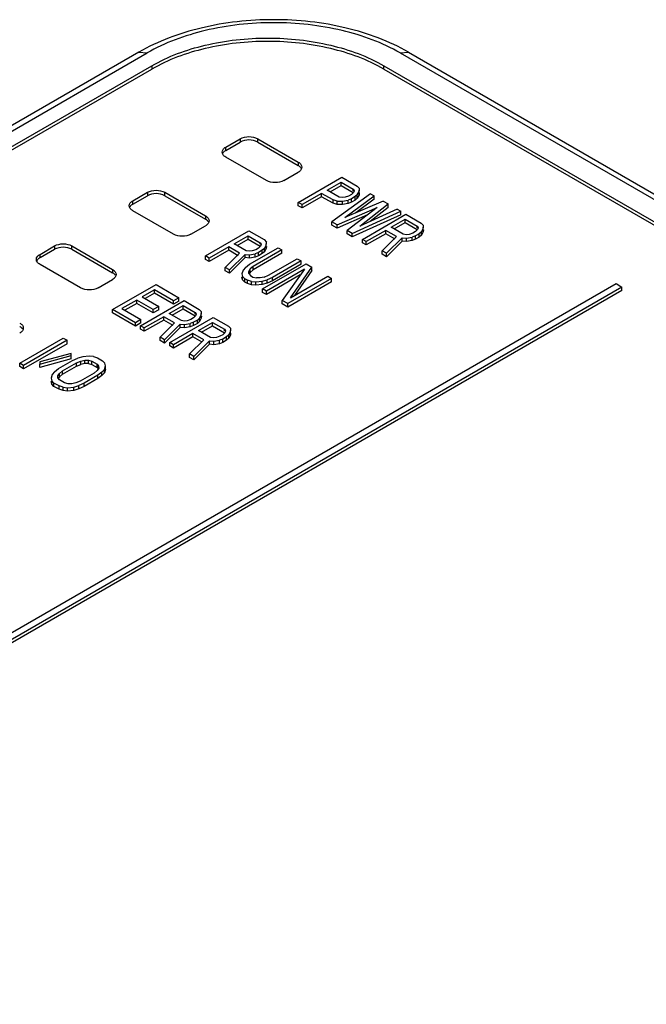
# Model space of a CAD drawing. Header units: millimetres. Extents: x 25 to 197, y 70 to 241.
# Tile 8 of 23: x 94 to 109, y 199 to 223. Entities that reach past the tile are written whole.
import ezdxf

# ---------------------------------------------------------------- set-up
doc = ezdxf.new("R2010")
doc.units = ezdxf.units.MM
doc.header["$LTSCALE"] = 20.234425
doc.layers.get('0').update_dxf_attribs({"linetype": 'CONTINUOUS'})

msp = doc.modelspace()

# ---------------------------------------------------------------- linework, layer by layer
at = {"color": 7, "linetype": 'Continuous'}
for p, q in [((96.636, 222.06), (68.352, 205.731)), ((68.552, 205.711), (96.836, 222.041)), ((96.636, 222.06), (96.836, 222.041)), ((103.006, 222.041), (103.206, 222.06)), ((103.006, 222.041), (134.586, 203.808)), ((103.206, 222.06), (134.786, 203.828)), ((68.95, 205.563), (96.951, 221.729)), ((68.95, 205.481), (96.951, 221.648)), ((96.951, 221.729), (96.951, 221.648)), ((102.608, 221.648), (102.608, 221.729)), ((102.608, 221.729), (133.438, 203.93)), ((102.608, 221.648), (133.438, 203.848)), ((98.754, 219.749), (99.108, 219.953)), ((99.108, 219.953), (99.108, 219.872)), ((99.532, 219.872), (99.532, 219.953)), ((99.532, 219.953), (100.522, 219.382)), ((98.754, 219.668), (99.108, 219.872)), ((98.754, 219.668), (98.754, 219.749)), ((99.532, 219.872), (100.522, 219.3)), ((99.744, 218.933), (98.754, 219.504)), ((100.522, 219.382), (100.522, 219.3)), ((100.168, 218.933), (100.522, 219.137)), ((100.522, 218.402), (101.583, 219.014)), ((101.583, 219.014), (101.954, 218.8)), ((101.224, 218.7), (101.563, 218.896)), ((101.295, 218.659), (101.563, 218.814)), ((101.563, 218.814), (101.563, 218.896)), ((101.563, 218.896), (101.857, 218.726)), ((101.563, 218.814), (101.857, 218.644)), ((101.954, 218.8), (102.009, 218.742)), ((102.003, 218.668), (102.009, 218.742)), ((102.009, 218.686), (102.009, 218.742)), ((96.492, 218.443), (96.845, 218.647)), ((96.492, 218.361), (96.845, 218.565)), ((96.845, 218.647), (96.845, 218.565)), ((97.269, 218.565), (97.269, 218.647)), ((97.269, 218.647), (98.259, 218.075)), ((97.269, 218.565), (98.259, 217.994)), ((101.089, 218.622), (100.615, 218.348)), ((101.089, 218.54), (100.615, 218.267)), ((101.089, 218.54), (101.089, 218.622)), ((101.367, 218.461), (101.089, 218.622)), ((101.367, 218.38), (101.089, 218.54)), ((101.518, 218.531), (101.224, 218.7)), ((102.279, 218.613), (101.342, 217.929)), ((101.587, 218.517), (101.518, 218.531)), ((101.663, 218.525), (101.587, 218.517)), ((101.652, 218.036), (102.372, 218.559)), ((101.746, 218.555), (101.663, 218.525)), ((101.814, 218.594), (101.746, 218.555)), ((101.866, 218.642), (101.814, 218.594)), ((101.907, 218.541), (101.817, 218.489)), ((101.857, 218.686), (101.857, 218.726)), ((101.857, 218.726), (101.88, 218.686)), ((101.88, 218.686), (101.866, 218.642)), ((101.959, 218.589), (101.907, 218.541)), ((101.907, 218.459), (101.907, 218.541)), ((101.959, 218.507), (101.907, 218.459)), ((101.959, 218.589), (102.003, 218.668)), ((101.959, 218.507), (101.959, 218.589)), ((102.003, 218.586), (101.959, 218.507)), ((102.003, 218.586), (102.003, 218.668)), ((102.006, 218.631), (102.003, 218.586)), ((102.279, 218.613), (102.372, 218.559)), ((102.372, 218.477), (102.372, 218.559)), ((96.492, 218.361), (96.492, 218.443)), ((100.522, 218.32), (100.522, 218.402)), ((100.615, 218.348), (100.522, 218.402)), ((100.615, 218.267), (100.522, 218.32)), ((100.615, 218.267), (100.615, 218.348)), ((101.367, 218.38), (101.367, 218.461)), ((101.467, 218.43), (101.367, 218.461)), ((101.467, 218.348), (101.367, 218.38)), ((101.466, 217.857), (102.447, 218.281)), ((101.467, 218.43), (101.597, 218.433)), ((101.467, 218.348), (101.467, 218.43)), ((101.597, 218.351), (101.467, 218.348)), ((101.597, 218.433), (101.733, 218.458)), ((101.597, 218.351), (101.597, 218.433)), ((101.733, 218.377), (101.597, 218.351)), ((102.588, 218.434), (101.652, 218.036)), ((102.447, 218.281), (101.713, 217.714)), ((101.817, 218.489), (101.733, 218.458)), ((101.733, 218.377), (101.733, 218.458)), ((101.817, 218.407), (101.733, 218.377)), ((101.817, 218.407), (101.817, 218.489)), ((101.907, 218.459), (101.817, 218.407)), ((102.372, 218.477), (101.923, 218.151)), ((102.023, 217.822), (102.712, 218.363)), ((102.712, 218.281), (102.274, 217.937)), ((102.588, 218.434), (102.712, 218.363)), ((102.712, 218.281), (102.712, 218.363)), ((97.481, 217.626), (96.492, 218.198)), ((98.259, 218.075), (98.259, 217.994)), ((102.207, 218.096), (101.466, 217.776)), ((101.837, 217.643), (103.021, 218.184)), ((103.021, 218.102), (101.837, 217.561)), ((102.928, 218.237), (102.023, 217.822)), ((102.084, 217.5), (103.145, 218.112)), ((102.928, 218.237), (103.021, 218.184)), ((103.021, 218.102), (103.021, 218.184)), ((103.145, 218.112), (103.516, 217.898)), ((97.906, 217.626), (98.259, 217.831)), ((101.342, 217.847), (101.342, 217.929)), ((101.466, 217.857), (101.342, 217.929)), ((101.466, 217.776), (101.342, 217.847)), ((101.466, 217.776), (101.466, 217.857)), ((102.786, 217.798), (103.125, 217.994)), ((103.08, 217.629), (102.786, 217.798)), ((102.857, 217.757), (103.125, 217.912)), ((103.125, 217.912), (103.125, 217.994)), ((103.125, 217.994), (103.419, 217.824)), ((103.125, 217.912), (103.419, 217.742)), ((103.419, 217.784), (103.419, 217.824)), ((103.419, 217.824), (103.443, 217.784)), ((103.443, 217.784), (103.428, 217.74)), ((103.516, 217.898), (103.571, 217.84)), ((103.565, 217.766), (103.571, 217.84)), ((103.571, 217.784), (103.571, 217.84)), ((98.259, 217.096), (99.32, 217.708)), ((98.961, 217.394), (99.3, 217.589)), ((99.3, 217.508), (99.3, 217.589)), ((99.3, 217.589), (99.594, 217.42)), ((99.32, 217.708), (99.691, 217.494)), ((101.713, 217.633), (101.713, 217.714)), ((101.837, 217.643), (101.713, 217.714)), ((101.837, 217.561), (101.713, 217.633)), ((101.837, 217.561), (101.837, 217.643)), ((102.651, 217.72), (102.177, 217.447)), ((102.651, 217.638), (102.177, 217.365)), ((102.914, 217.568), (102.564, 217.223)), ((102.651, 217.638), (102.651, 217.72)), ((102.914, 217.568), (102.651, 217.72)), ((102.879, 217.507), (102.651, 217.638)), ((102.672, 217.161), (103.052, 217.541)), ((103.052, 217.459), (103.052, 217.541)), ((103.052, 217.541), (103.159, 217.531)), ((103.149, 217.615), (103.08, 217.629)), ((103.225, 217.623), (103.149, 217.615)), ((103.159, 217.531), (103.296, 217.556)), ((103.309, 217.653), (103.225, 217.623)), ((103.379, 217.587), (103.296, 217.556)), ((103.296, 217.475), (103.296, 217.556)), ((103.376, 217.692), (103.309, 217.653)), ((103.428, 217.74), (103.376, 217.692)), ((103.469, 217.639), (103.379, 217.587)), ((103.379, 217.505), (103.379, 217.587)), ((103.469, 217.557), (103.379, 217.505)), ((103.521, 217.687), (103.469, 217.639)), ((103.469, 217.557), (103.469, 217.639)), ((103.521, 217.605), (103.469, 217.557)), ((103.521, 217.687), (103.565, 217.766)), ((103.521, 217.605), (103.521, 217.687)), ((103.565, 217.684), (103.521, 217.605)), ((103.565, 217.684), (103.565, 217.766)), ((103.569, 217.729), (103.565, 217.684)), ((94.229, 217.136), (94.582, 217.341)), ((94.582, 217.341), (94.582, 217.259)), ((95.007, 217.259), (95.007, 217.341)), ((95.007, 217.341), (95.997, 216.769)), ((98.826, 217.316), (98.352, 217.042)), ((98.826, 217.234), (98.826, 217.316)), ((99.089, 217.164), (98.826, 217.316)), ((99.255, 217.224), (98.961, 217.394)), ((99.032, 217.353), (99.3, 217.508)), ((99.3, 217.508), (99.594, 217.338)), ((99.332, 216.893), (100.031, 217.297)), ((99.603, 217.336), (99.551, 217.288)), ((99.594, 217.38), (99.594, 217.42)), ((99.594, 217.42), (99.618, 217.38)), ((99.618, 217.38), (99.603, 217.336)), ((99.691, 217.494), (99.746, 217.436)), ((99.696, 217.282), (99.74, 217.361)), ((99.74, 217.361), (99.746, 217.436)), ((99.74, 217.28), (99.74, 217.361)), ((99.744, 217.325), (99.74, 217.28)), ((99.746, 217.38), (99.746, 217.436)), ((100.031, 217.297), (100.124, 217.244)), ((102.084, 217.418), (102.084, 217.5)), ((102.177, 217.447), (102.084, 217.5)), ((102.177, 217.365), (102.084, 217.418)), ((102.177, 217.365), (102.177, 217.447)), ((103.052, 217.459), (102.672, 217.079)), ((103.159, 217.449), (103.052, 217.459)), ((103.159, 217.449), (103.159, 217.531)), ((103.296, 217.475), (103.159, 217.449)), ((103.379, 217.505), (103.296, 217.475)), ((94.229, 217.055), (94.582, 217.259)), ((94.229, 217.055), (94.229, 217.136)), ((95.007, 217.259), (95.997, 216.687)), ((98.259, 217.014), (98.259, 217.096)), ((98.352, 217.042), (98.259, 217.096)), ((98.826, 217.234), (98.352, 216.96)), ((99.089, 217.164), (98.739, 216.819)), ((99.054, 217.103), (98.826, 217.234)), ((98.847, 216.756), (99.227, 217.136)), ((99.227, 217.055), (99.227, 217.136)), ((99.227, 217.136), (99.334, 217.127)), ((99.324, 217.21), (99.255, 217.224)), ((99.4, 217.219), (99.324, 217.21)), ((99.334, 217.127), (99.471, 217.152)), ((99.334, 217.045), (99.334, 217.127)), ((99.471, 217.07), (99.334, 217.045)), ((99.484, 217.249), (99.4, 217.219)), ((100.124, 217.244), (99.425, 216.84)), ((100.124, 217.162), (99.425, 216.758)), ((99.554, 217.182), (99.471, 217.152)), ((99.471, 217.07), (99.471, 217.152)), ((99.554, 217.101), (99.471, 217.07)), ((99.551, 217.288), (99.484, 217.249)), ((99.644, 217.234), (99.554, 217.182)), ((99.554, 217.101), (99.554, 217.182)), ((99.644, 217.153), (99.554, 217.101)), ((99.696, 217.282), (99.644, 217.234)), ((99.644, 217.153), (99.644, 217.234)), ((99.696, 217.201), (99.644, 217.153)), ((99.696, 217.201), (99.696, 217.282)), ((99.74, 217.28), (99.696, 217.201)), ((100.124, 217.162), (100.124, 217.244)), ((102.564, 217.142), (102.564, 217.223)), ((102.672, 217.161), (102.564, 217.223)), ((102.672, 217.079), (102.564, 217.142)), ((102.672, 217.079), (102.672, 217.161)), ((95.219, 216.32), (94.229, 216.892)), ((98.352, 216.96), (98.259, 217.014)), ((98.352, 216.96), (98.352, 217.042)), ((98.739, 216.737), (98.739, 216.819)), ((98.847, 216.756), (98.739, 216.819)), ((99.227, 217.055), (98.847, 216.675)), ((99.235, 216.819), (99.175, 216.749)), ((99.334, 217.045), (99.227, 217.055)), ((99.235, 216.819), (99.332, 216.893)), ((99.425, 216.84), (99.35, 216.779)), ((99.425, 216.758), (99.425, 216.84)), ((99.651, 216.292), (100.712, 216.904)), ((99.796, 216.625), (100.496, 217.029)), ((100.588, 216.976), (99.889, 216.572)), ((100.588, 216.894), (99.889, 216.49)), ((100.335, 216.08), (100.851, 216.824)), ((100.496, 217.029), (100.588, 216.976)), ((100.588, 216.894), (100.588, 216.976)), ((100.712, 216.904), (100.851, 216.824)), ((100.851, 216.742), (100.851, 216.824)), ((95.997, 216.769), (95.997, 216.687)), ((98.847, 216.675), (98.739, 216.737)), ((98.847, 216.675), (98.847, 216.756)), ((99.175, 216.749), (99.147, 216.661)), ((99.147, 216.661), (99.164, 216.6)), ((99.164, 216.518), (99.147, 216.58)), ((99.164, 216.518), (99.164, 216.6)), ((99.218, 216.542), (99.164, 216.6)), ((99.313, 216.722), (99.35, 216.779)), ((99.314, 216.669), (99.313, 216.722)), ((99.314, 216.669), (99.354, 216.62)), ((99.35, 216.697), (99.327, 216.661)), ((99.35, 216.697), (99.35, 216.779)), ((99.425, 216.758), (99.35, 216.697)), ((99.354, 216.62), (99.416, 216.584)), ((99.416, 216.584), (99.5, 216.562)), ((99.69, 216.582), (99.592, 216.561)), ((99.69, 216.582), (99.796, 216.625)), ((100.669, 216.773), (99.744, 216.238)), ((100.571, 216.634), (99.744, 216.157)), ((100.669, 216.773), (100.131, 216.015)), ((100.335, 216.08), (101.238, 216.601)), ((100.851, 216.742), (100.43, 216.134)), ((101.238, 216.601), (101.331, 216.547)), ((78.142, 199.031), (108.265, 216.422)), ((108.406, 216.34), (78.284, 198.949)), ((95.643, 216.32), (95.997, 216.524)), ((95.997, 215.789), (97.057, 216.402)), ((97.057, 216.402), (97.614, 216.08)), ((99.218, 216.46), (99.164, 216.518)), ((99.218, 216.46), (99.218, 216.542)), ((99.28, 216.506), (99.218, 216.542)), ((99.28, 216.425), (99.218, 216.46)), ((99.28, 216.425), (99.28, 216.506)), ((99.38, 216.475), (99.28, 216.506)), ((99.38, 216.393), (99.28, 216.425)), ((99.38, 216.393), (99.38, 216.475)), ((99.38, 216.475), (99.487, 216.465)), ((99.487, 216.383), (99.38, 216.393)), ((99.487, 216.465), (99.639, 216.481)), ((99.487, 216.383), (99.487, 216.465)), ((99.639, 216.4), (99.487, 216.383)), ((99.592, 216.561), (99.5, 216.562)), ((99.639, 216.481), (99.76, 216.516)), ((99.639, 216.4), (99.639, 216.481)), ((99.76, 216.434), (99.639, 216.4)), ((99.889, 216.572), (99.76, 216.516)), ((99.76, 216.434), (99.76, 216.516)), ((99.889, 216.49), (99.76, 216.434)), ((99.889, 216.49), (99.889, 216.572)), ((101.331, 216.547), (100.27, 215.935)), ((101.331, 216.465), (100.27, 215.853)), ((101.331, 216.465), (101.331, 216.547)), ((108.265, 216.422), (108.406, 216.34)), ((108.406, 216.259), (108.406, 216.34)), ((108.406, 216.259), (78.284, 198.868)), ((97.015, 216.27), (96.721, 216.101)), ((96.721, 216.101), (97.123, 215.868)), ((97.015, 216.188), (96.792, 216.06)), ((97.015, 216.188), (97.015, 216.27)), ((97.479, 216.002), (97.015, 216.27)), ((97.479, 215.92), (97.015, 216.188)), ((99.651, 216.21), (99.651, 216.292)), ((99.744, 216.238), (99.651, 216.292)), ((99.744, 216.157), (99.651, 216.21)), ((99.744, 216.157), (99.744, 216.238)), ((96.586, 216.022), (96.225, 215.814)), ((96.586, 215.941), (96.295, 215.773)), ((96.586, 215.941), (96.586, 216.022)), ((96.988, 215.79), (96.586, 216.022)), ((96.988, 215.709), (96.586, 215.941)), ((96.677, 215.396), (97.738, 216.009)), ((97.123, 215.868), (96.988, 215.79)), ((97.123, 215.787), (97.123, 215.868)), ((97.379, 215.695), (97.718, 215.89)), ((97.614, 216.08), (97.479, 216.002)), ((97.479, 215.92), (97.479, 216.002)), ((97.614, 215.999), (97.479, 215.92)), ((97.614, 215.999), (97.614, 216.08)), ((97.718, 215.808), (97.718, 215.89)), ((97.718, 215.89), (98.012, 215.72)), ((97.738, 216.009), (98.109, 215.794)), ((100.131, 215.933), (100.131, 216.015)), ((100.27, 215.935), (100.131, 216.015)), ((100.27, 215.853), (100.131, 215.933)), ((100.27, 215.853), (100.27, 215.935)), ((95.997, 215.708), (95.997, 215.789)), ((96.553, 215.468), (95.997, 215.789)), ((96.553, 215.386), (95.997, 215.708)), ((96.225, 215.814), (96.689, 215.546)), ((96.988, 215.709), (96.988, 215.79)), ((97.123, 215.787), (96.988, 215.709)), ((97.673, 215.525), (97.379, 215.695)), ((97.45, 215.654), (97.718, 215.808)), ((97.718, 215.808), (98.012, 215.639)), ((98.021, 215.637), (97.969, 215.589)), ((98.012, 215.681), (98.012, 215.72)), ((98.012, 215.72), (98.036, 215.681)), ((98.036, 215.681), (98.021, 215.637)), ((98.109, 215.794), (98.164, 215.737)), ((98.114, 215.583), (98.158, 215.662)), ((98.158, 215.662), (98.164, 215.737)), ((98.158, 215.58), (98.158, 215.662)), ((98.162, 215.626), (98.158, 215.58)), ((98.164, 215.681), (98.164, 215.737)), ((96.689, 215.546), (96.553, 215.468)), ((96.553, 215.386), (96.553, 215.468)), ((96.689, 215.464), (96.553, 215.386)), ((96.677, 215.315), (96.677, 215.396)), ((96.77, 215.343), (96.677, 215.396)), ((96.689, 215.464), (96.689, 215.546)), ((97.244, 215.616), (96.77, 215.343)), ((97.244, 215.535), (96.77, 215.261)), ((97.507, 215.465), (97.157, 215.12)), ((97.244, 215.535), (97.244, 215.616)), ((97.507, 215.465), (97.244, 215.616)), ((97.471, 215.403), (97.244, 215.535)), ((97.265, 215.057), (97.645, 215.437)), ((97.389, 214.986), (98.449, 215.598)), ((97.645, 215.355), (97.645, 215.437)), ((97.645, 215.437), (97.752, 215.427)), ((97.742, 215.511), (97.673, 215.525)), ((97.818, 215.519), (97.742, 215.511)), ((97.752, 215.427), (97.888, 215.453)), ((97.752, 215.346), (97.752, 215.427)), ((97.901, 215.549), (97.818, 215.519)), ((97.972, 215.483), (97.888, 215.453)), ((97.888, 215.371), (97.888, 215.453)), ((97.972, 215.401), (97.888, 215.371)), ((97.969, 215.589), (97.901, 215.549)), ((98.062, 215.535), (97.972, 215.483)), ((97.972, 215.401), (97.972, 215.483)), ((98.062, 215.453), (97.972, 215.401)), ((98.114, 215.583), (98.062, 215.535)), ((98.062, 215.453), (98.062, 215.535)), ((98.114, 215.501), (98.062, 215.453)), ((98.091, 215.284), (98.429, 215.479)), ((98.114, 215.501), (98.114, 215.583)), ((98.158, 215.58), (98.114, 215.501)), ((98.162, 215.243), (98.429, 215.398)), ((98.429, 215.398), (98.429, 215.479)), ((98.429, 215.479), (98.723, 215.31)), ((98.429, 215.398), (98.723, 215.228)), ((98.449, 215.598), (98.821, 215.384)), ((98.821, 215.384), (98.875, 215.326)), ((96.77, 215.261), (96.677, 215.315)), ((96.77, 215.261), (96.77, 215.343)), ((97.645, 215.355), (97.265, 214.975)), ((97.955, 215.206), (97.482, 214.932)), ((97.752, 215.346), (97.645, 215.355)), ((97.888, 215.371), (97.752, 215.346)), ((97.955, 215.124), (97.955, 215.206)), ((98.218, 215.054), (97.955, 215.206)), ((98.385, 215.114), (98.091, 215.284)), ((98.613, 215.139), (98.53, 215.109)), ((98.681, 215.178), (98.613, 215.139)), ((98.733, 215.226), (98.681, 215.178)), ((98.723, 215.27), (98.723, 215.31)), ((98.723, 215.31), (98.747, 215.27)), ((98.747, 215.27), (98.733, 215.226)), ((98.826, 215.172), (98.773, 215.124)), ((98.826, 215.172), (98.87, 215.251)), ((98.826, 215.091), (98.826, 215.172)), ((98.87, 215.169), (98.826, 215.091)), ((98.87, 215.251), (98.875, 215.326)), ((98.87, 215.169), (98.87, 215.251)), ((98.873, 215.215), (98.87, 215.169)), ((98.875, 215.27), (98.875, 215.326)), ((93.734, 214.483), (94.794, 215.095)), ((94.887, 215.042), (93.827, 214.429)), ((94.887, 214.96), (93.827, 214.348)), ((94.794, 215.095), (94.887, 215.042)), ((94.887, 214.96), (94.887, 215.042)), ((97.157, 215.038), (97.157, 215.12)), ((97.265, 215.057), (97.157, 215.12)), ((97.265, 214.975), (97.157, 215.038)), ((97.265, 214.975), (97.265, 215.057)), ((97.389, 214.904), (97.389, 214.986)), ((97.482, 214.932), (97.389, 214.986)), ((97.482, 214.85), (97.389, 214.904)), ((97.955, 215.124), (97.482, 214.85)), ((97.482, 214.85), (97.482, 214.932)), ((98.218, 215.054), (97.868, 214.709)), ((98.183, 214.993), (97.955, 215.124)), ((97.976, 214.646), (98.356, 215.026)), ((98.356, 214.945), (97.976, 214.565)), ((98.356, 214.945), (98.356, 215.026)), ((98.356, 215.026), (98.463, 215.017)), ((98.463, 214.935), (98.356, 214.945)), ((98.454, 215.1), (98.385, 215.114)), ((98.53, 215.109), (98.454, 215.1)), ((98.463, 215.017), (98.6, 215.042)), ((98.463, 214.935), (98.463, 215.017)), ((98.6, 214.96), (98.463, 214.935)), ((98.683, 215.072), (98.6, 215.042)), ((98.6, 214.96), (98.6, 215.042)), ((98.683, 214.99), (98.6, 214.96)), ((98.773, 215.124), (98.683, 215.072)), ((98.683, 214.99), (98.683, 215.072)), ((98.773, 215.043), (98.683, 214.99)), ((98.773, 215.043), (98.773, 215.124)), ((98.826, 215.091), (98.773, 215.043)), ((94.986, 214.724), (94.221, 214.514)), ((94.222, 214.461), (94.988, 214.671)), ((94.988, 214.671), (94.986, 214.724)), ((94.988, 214.589), (94.988, 214.671)), ((97.868, 214.627), (97.868, 214.709)), ((97.976, 214.646), (97.868, 214.709)), ((93.734, 214.401), (93.734, 214.483)), ((93.827, 214.429), (93.734, 214.483)), ((93.827, 214.348), (93.827, 214.429)), ((94.221, 214.514), (94.222, 214.461)), ((94.222, 214.38), (94.221, 214.433)), ((94.988, 214.589), (94.222, 214.38)), ((94.222, 214.38), (94.222, 214.461)), ((94.683, 214.352), (95.021, 214.547)), ((94.776, 214.298), (95.114, 214.494)), ((95.021, 214.547), (95.15, 214.604)), ((95.114, 214.494), (95.22, 214.537)), ((95.114, 214.412), (95.114, 214.494)), ((95.114, 214.412), (95.22, 214.455)), ((95.271, 214.638), (95.15, 214.604)), ((95.22, 214.537), (95.318, 214.558)), ((95.22, 214.455), (95.22, 214.537)), ((95.318, 214.477), (95.22, 214.455)), ((95.423, 214.654), (95.271, 214.638)), ((95.318, 214.477), (95.318, 214.558)), ((95.318, 214.558), (95.41, 214.558)), ((95.41, 214.476), (95.318, 214.477)), ((95.41, 214.476), (95.41, 214.558)), ((95.41, 214.558), (95.494, 214.535)), ((95.41, 214.476), (95.494, 214.453)), ((95.53, 214.645), (95.423, 214.654)), ((95.494, 214.453), (95.494, 214.535)), ((95.494, 214.535), (95.618, 214.463)), ((95.494, 214.453), (95.618, 214.382)), ((95.53, 214.645), (95.63, 214.613)), ((95.618, 214.382), (95.618, 214.463)), ((95.618, 214.463), (95.657, 214.415)), ((95.63, 214.613), (95.754, 214.542)), ((95.754, 214.542), (95.808, 214.484)), ((95.797, 214.334), (95.825, 214.422)), ((95.825, 214.422), (95.808, 214.484)), ((95.825, 214.34), (95.825, 214.422)), ((97.976, 214.565), (97.868, 214.627)), ((97.976, 214.565), (97.976, 214.646)), ((93.827, 214.348), (93.734, 214.401)), ((94.526, 214.208), (94.498, 214.12)), ((94.585, 214.278), (94.526, 214.208)), ((94.585, 214.278), (94.683, 214.352)), ((94.664, 214.18), (94.701, 214.237)), ((94.665, 214.128), (94.664, 214.18)), ((94.701, 214.237), (94.776, 214.298)), ((94.701, 214.156), (94.701, 214.237)), ((94.701, 214.156), (94.776, 214.217)), ((94.776, 214.217), (95.114, 214.412)), ((94.776, 214.217), (94.776, 214.298)), ((95.547, 214.244), (95.209, 214.048)), ((95.64, 214.19), (95.301, 213.995)), ((95.622, 214.305), (95.547, 214.244)), ((95.618, 214.382), (95.643, 214.351)), ((95.659, 214.362), (95.622, 214.305)), ((95.737, 214.264), (95.64, 214.19)), ((95.64, 214.109), (95.64, 214.19)), ((95.737, 214.183), (95.64, 214.109)), ((95.657, 214.362), (95.657, 214.415)), ((95.657, 214.415), (95.659, 214.362)), ((95.737, 214.264), (95.797, 214.334)), ((95.737, 214.183), (95.737, 214.264)), ((95.797, 214.253), (95.737, 214.183)), ((95.825, 214.34), (95.797, 214.253)), ((95.797, 214.253), (95.797, 214.334)), ((94.498, 214.12), (94.514, 214.058)), ((94.514, 213.977), (94.498, 214.038)), ((94.514, 213.977), (94.514, 214.058)), ((94.569, 214.001), (94.514, 214.058)), ((94.569, 213.919), (94.514, 213.977)), ((94.569, 213.919), (94.569, 214.001)), ((94.693, 213.929), (94.569, 214.001)), ((94.705, 214.079), (94.665, 214.128)), ((94.701, 214.156), (94.673, 214.113)), ((94.828, 214.007), (94.705, 214.079)), ((94.913, 213.985), (94.828, 214.007)), ((95.004, 213.984), (94.913, 213.985)), ((95.103, 214.005), (95.004, 213.984)), ((95.209, 214.048), (95.103, 214.005)), ((95.301, 213.995), (95.173, 213.939)), ((95.64, 214.109), (95.301, 213.913)), ((95.301, 213.913), (95.301, 213.995)), ((94.693, 213.848), (94.569, 213.919)), ((94.693, 213.848), (94.693, 213.929)), ((94.793, 213.898), (94.693, 213.929)), ((94.793, 213.816), (94.693, 213.848)), ((94.793, 213.816), (94.793, 213.898)), ((94.793, 213.898), (94.9, 213.888)), ((94.9, 213.806), (94.793, 213.816)), ((94.9, 213.888), (95.052, 213.904)), ((94.9, 213.806), (94.9, 213.888)), ((95.052, 213.823), (94.9, 213.806)), ((95.052, 213.904), (95.173, 213.939)), ((95.052, 213.823), (95.052, 213.904)), ((95.173, 213.857), (95.052, 213.823)), ((95.173, 213.857), (95.173, 213.939)), ((95.301, 213.913), (95.173, 213.857))]:
    msp.add_line(p, q, dxfattribs=at)
for points, knots in [([(103.206, 222.06), (102.736, 222.332), (101.652, 222.728), (99.921, 222.917), (98.19, 222.728), (97.106, 222.332), (96.636, 222.06)], [0, 0, 0, 0, 0.238858, 0.500003, 0.761147, 1, 1, 1, 1]), ([(103.006, 222.041), (102.568, 222.294), (101.549, 222.662), (99.921, 222.839), (98.292, 222.662), (97.274, 222.293), (96.836, 222.041)], [0, 0, 0, 0, 0.237241, 0.5, 0.76276, 1, 1, 1, 1]), ([(96.951, 221.729), (97.353, 221.961), (98.286, 222.299), (99.78, 222.461), (101.273, 222.299), (102.206, 221.961), (102.608, 221.729)], [0, 0, 0, 0, 0.23724, 0.499999, 0.762759, 1, 1, 1, 1]), ([(102.608, 221.648), (102.206, 221.879), (101.273, 222.218), (99.78, 222.38), (98.286, 222.218), (97.353, 221.879), (96.951, 221.648)], [0, 0, 0, 0, 0.237241, 0.5, 0.76276, 1, 1, 1, 1]), ([(99.108, 219.953), (99.171, 219.99), (99.32, 220.019), (99.469, 219.99), (99.532, 219.953)], [0, 0, 0, 0, 0.499998, 1, 1, 1, 1]), ([(98.666, 219.627), (98.666, 219.65), (98.687, 219.702), (98.729, 219.735), (98.754, 219.749)], [0, 0, 0, 0, 0.449966, 1, 1, 1, 1]), ([(99.532, 219.872), (99.469, 219.908), (99.32, 219.937), (99.171, 219.908), (99.108, 219.872)], [0, 0, 0, 0, 0.499999, 1, 1, 1, 1]), ([(98.754, 219.504), (98.729, 219.519), (98.687, 219.551), (98.666, 219.603), (98.666, 219.627)], [0, 0, 0, 0, 0.550036, 1, 1, 1, 1]), ([(98.754, 219.668), (98.745, 219.662), (98.715, 219.642), (98.688, 219.614), (98.676, 219.59)], [0, 0, 0, 0, 0.277843, 1, 1, 1, 1]), ([(100.522, 219.382), (100.547, 219.368), (100.589, 219.335), (100.61, 219.283), (100.61, 219.259)], [0, 0, 0, 0, 0.550036, 1, 1, 1, 1]), ([(100.592, 219.237), (100.588, 219.243), (100.569, 219.268), (100.543, 219.288), (100.522, 219.3)], [0, 0, 0, 0, 0.229505, 1, 1, 1, 1]), ([(100.61, 219.259), (100.61, 219.236), (100.589, 219.184), (100.547, 219.151), (100.522, 219.137)], [0, 0, 0, 0, 0.449966, 1, 1, 1, 1]), ([(100.168, 218.933), (100.106, 218.896), (99.956, 218.868), (99.807, 218.896), (99.744, 218.933)], [0, 0, 0, 0, 0.499998, 1, 1, 1, 1]), ([(96.845, 218.647), (96.908, 218.683), (97.057, 218.712), (97.206, 218.683), (97.269, 218.647)], [0, 0, 0, 0, 0.499998, 1, 1, 1, 1]), ([(97.269, 218.565), (97.206, 218.602), (97.057, 218.63), (96.908, 218.602), (96.845, 218.565)], [0, 0, 0, 0, 0.499999, 1, 1, 1, 1]), ([(96.404, 218.32), (96.404, 218.344), (96.424, 218.396), (96.467, 218.429), (96.492, 218.443)], [0, 0, 0, 0, 0.449966, 1, 1, 1, 1]), ([(96.492, 218.198), (96.467, 218.212), (96.424, 218.245), (96.404, 218.297), (96.404, 218.32)], [0, 0, 0, 0, 0.550036, 1, 1, 1, 1]), ([(96.492, 218.361), (96.483, 218.356), (96.452, 218.336), (96.425, 218.307), (96.414, 218.283)], [0, 0, 0, 0, 0.277843, 1, 1, 1, 1]), ([(98.259, 218.075), (98.284, 218.061), (98.327, 218.028), (98.347, 217.976), (98.347, 217.953)], [0, 0, 0, 0, 0.550036, 1, 1, 1, 1]), ([(98.329, 217.931), (98.325, 217.937), (98.306, 217.962), (98.28, 217.982), (98.259, 217.994)], [0, 0, 0, 0, 0.229505, 1, 1, 1, 1]), ([(98.347, 217.953), (98.347, 217.93), (98.327, 217.878), (98.284, 217.845), (98.259, 217.831)], [0, 0, 0, 0, 0.449966, 1, 1, 1, 1]), ([(97.906, 217.626), (97.843, 217.59), (97.694, 217.561), (97.544, 217.59), (97.481, 217.626)], [0, 0, 0, 0, 0.499998, 1, 1, 1, 1]), ([(94.582, 217.341), (94.645, 217.377), (94.794, 217.406), (94.944, 217.377), (95.007, 217.341)], [0, 0, 0, 0, 0.499998, 1, 1, 1, 1]), ([(95.007, 217.259), (94.944, 217.295), (94.794, 217.324), (94.645, 217.295), (94.582, 217.259)], [0, 0, 0, 0, 0.499999, 1, 1, 1, 1]), ([(94.141, 217.014), (94.141, 217.037), (94.162, 217.089), (94.204, 217.122), (94.229, 217.136)], [0, 0, 0, 0, 0.449966, 1, 1, 1, 1]), ([(94.229, 216.892), (94.204, 216.906), (94.162, 216.939), (94.141, 216.991), (94.141, 217.014)], [0, 0, 0, 0, 0.550036, 1, 1, 1, 1]), ([(94.229, 217.055), (94.22, 217.05), (94.189, 217.029), (94.162, 217.001), (94.151, 216.977)], [0, 0, 0, 0, 0.277843, 1, 1, 1, 1]), ([(95.997, 216.769), (96.021, 216.755), (96.064, 216.722), (96.084, 216.67), (96.084, 216.647)], [0, 0, 0, 0, 0.550036, 1, 1, 1, 1]), ([(96.066, 216.624), (96.062, 216.63), (96.043, 216.656), (96.018, 216.675), (95.997, 216.687)], [0, 0, 0, 0, 0.229505, 1, 1, 1, 1]), ([(96.084, 216.647), (96.084, 216.623), (96.064, 216.571), (96.021, 216.538), (95.997, 216.524)], [0, 0, 0, 0, 0.449966, 1, 1, 1, 1]), ([(95.643, 216.32), (95.58, 216.284), (95.431, 216.255), (95.282, 216.284), (95.219, 216.32)], [0, 0, 0, 0, 0.499998, 1, 1, 1, 1]), ([(93.734, 215.463), (93.759, 215.448), (93.801, 215.416), (93.822, 215.364), (93.822, 215.34)], [0, 0, 0, 0, 0.550036, 1, 1, 1, 1]), ([(93.803, 215.318), (93.8, 215.324), (93.78, 215.349), (93.755, 215.369), (93.734, 215.381)], [0, 0, 0, 0, 0.229505, 1, 1, 1, 1]), ([(93.822, 215.34), (93.822, 215.317), (93.801, 215.265), (93.759, 215.232), (93.734, 215.218)], [0, 0, 0, 0, 0.449966, 1, 1, 1, 1])]:
    msp.add_open_spline(points, degree=3, knots=knots, dxfattribs=at)

doc.saveas('drawing.dxf')
